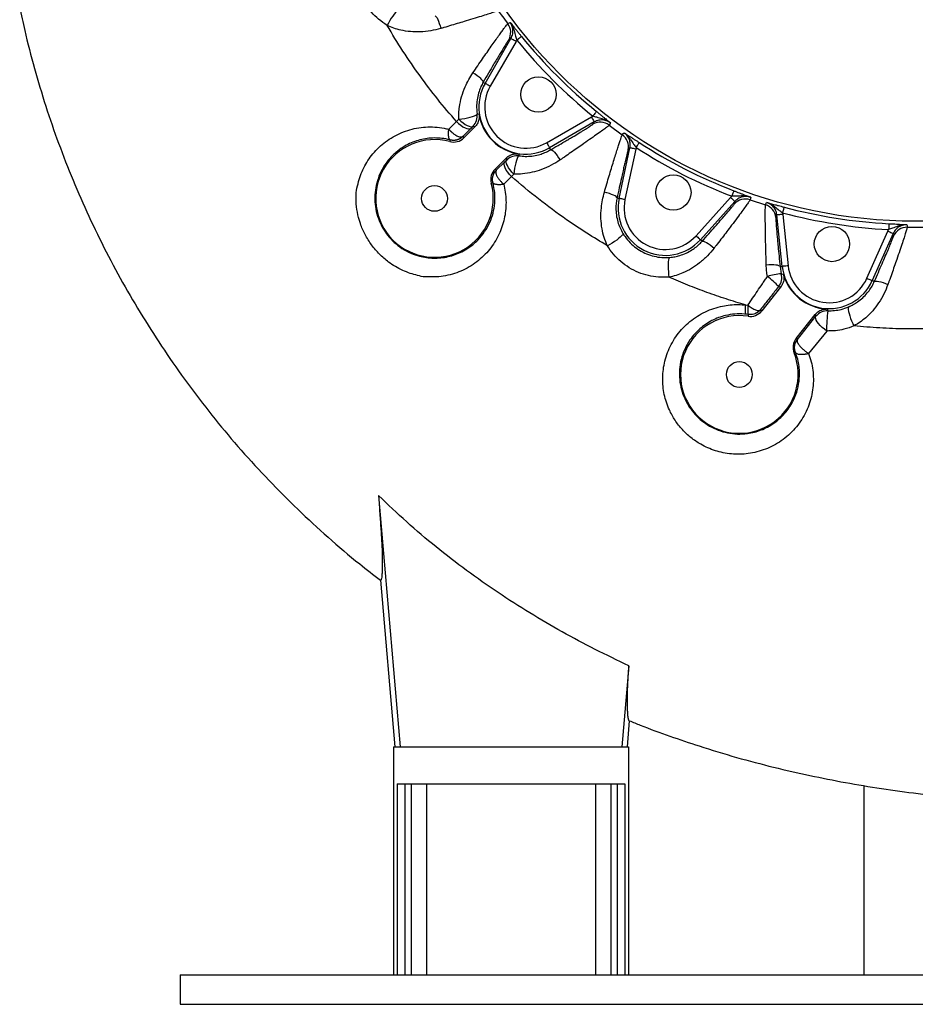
# Model space of a CAD drawing. Header units: millimetres. Extents: x 652 to 2184, y 390 to 2515.
# Tile 1 of 19: x 685 to 1294, y 390 to 1059. Entities that reach past the tile are written whole.
import ezdxf

# ---------------------------------------------------------------- set-up
doc = ezdxf.new("R2010")
doc.units = ezdxf.units.MM

msp = doc.modelspace()

# ---------------------------------------------------------------- linework, layer by layer
at = {"color": 7, "linetype": 'Continuous', "lineweight": 25}
for p, q in [((1001.87, 1015.91), (1019.44, 1046.35)), ((1019.44, 1046.35), (1017.9, 1045.45)), ((1023.42, 1045.34), (1022.9, 1044.35)), ((1022.9, 1044.35), (1005.33, 1013.91)), ((1000.53, 1016.68), (1001.87, 1015.91)), ((982.31, 989.97), (983.95, 991.6)), ((1043.67, 975.57), (1074.11, 993.14)), ((1074.11, 993.14), (1075.1, 993.66)), ((977.13, 984.72), (982.31, 989.97)), ((992.25, 985.43), (986.6, 979.7)), ((994.86, 986.31), (987.43, 978.88)), ((993.55, 986.75), (992.25, 985.43)), ((994.86, 986.31), (993.55, 986.75)), ((1076.11, 989.68), (1045.67, 972.1)), ((1075.21, 988.14), (1076.11, 989.68)), ((1086.22, 987.47), (1095.15, 980.98)), ((986.6, 979.7), (987.43, 978.88)), ((978.07, 977.42), (977.77, 976.29)), ((1046.44, 970.77), (1045.67, 972.1)), ((1093.06, 937.67), (1100.37, 972.05)), ((1104.28, 971.22), (1096.97, 936.84)), ((1100.37, 972.05), (1099.19, 970.72)), ((1104.47, 972.32), (1104.28, 971.22)), ((1008.64, 957.66), (1016.08, 965.1)), ((1016.51, 963.79), (1016.08, 965.1)), ((1009.46, 956.84), (1008.64, 957.66)), ((1009.46, 956.84), (1015.2, 962.5)), ((1015.2, 962.5), (1016.51, 963.79)), ((1019.75, 952.56), (1014.48, 947.37)), ((1021.36, 954.19), (1019.75, 952.56)), ((1007.18, 948.31), (1006.05, 948)), ((1091.56, 937.99), (1093.06, 937.67)), ((1145.29, 912.22), (1168.81, 938.34)), ((1168.81, 938.34), (1169.59, 939.14)), ((1171.78, 935.66), (1148.26, 909.55)), ((1171.4, 933.93), (1171.78, 935.66)), ((1182.07, 936.69), (1192.58, 933.28)), ((1200.3, 926.4), (1199.58, 924.77)), ((1203.97, 891.45), (1200.3, 926.4)), ((1204.11, 927.93), (1204.28, 926.82)), ((1204.28, 926.82), (1207.95, 891.86)), ((1288.93, 918.02), (1299.97, 918.02)), ((1261.51, 883.38), (1275.8, 915.49)), ((1279.46, 913.86), (1265.16, 881.75)), ((1275.8, 915.49), (1276.3, 916.49)), ((1279.63, 912.09), (1279.46, 913.86)), ((1149.41, 908.52), (1148.26, 909.55)), ((1202.44, 891.29), (1203.97, 891.45)), ((1202.44, 891.29), (1203.31, 886.4)), ((1202.85, 877.38), (1189.96, 861.17)), ((1202.85, 877.38), (1201.45, 877.67)), ((1266.57, 881.13), (1265.16, 881.75)), ((1179.01, 865.21), (1180.58, 865.09)), ((1180.84, 858.72), (1179.03, 858.95)), ((1180.84, 858.72), (1180.66, 857.51)), ((1189, 861.93), (1189.96, 861.17)), ((1213.44, 842.5), (1226.33, 858.71)), ((1214.26, 841.84), (1226.88, 857.51)), ((1226.88, 857.51), (1226.33, 858.71)), ((1234.17, 847.5), (1221.84, 832.32)), ((1214.26, 841.84), (1213.44, 842.5)), ((1212.95, 833), (1211.96, 832.61)), ((929.33, 735.59), (944.02, 564.69)), ((930.6, 678.03), (940.52, 564.69)), ((1099.63, 619.94), (1094.88, 564.69)), ((1099.93, 582.46), (1098.38, 564.69)), ((939.45, 564.69), (939.45, 409.69)), ((939.45, 564.69), (1099.45, 564.69)), ((1099.45, 564.69), (1099.45, 409.69)), ((941.95, 539.69), (941.95, 409.69)), ((941.95, 539.69), (1096.95, 539.69)), ((947.18, 539.69), (947.18, 409.69)), ((951.5, 539.69), (951.5, 409.69)), ((961.95, 539.69), (961.95, 409.69)), ((1076.95, 539.69), (1076.95, 409.69)), ((1087.4, 539.69), (1087.4, 409.69)), ((1091.72, 539.69), (1091.72, 409.69)), ((1096.95, 539.69), (1096.95, 409.69)), ((1259.45, 538.42), (1259.45, 409.69)), ((794.45, 409.69), (794.45, 389.69)), ((794.45, 409.69), (2044.45, 409.69)), ((794.45, 389.69), (2044.45, 389.69))]:
    msp.add_line(p, q, dxfattribs=at)
at = {"color": 7, "linetype": 'Continuous', "lineweight": 25, "flags": 128}
for points in [[(943.61, 1065.81), (943.18, 1065.82), (942.59, 1065.52), (941.85, 1064.92), (940.99, 1064.05), (940.04, 1062.93), (939.03, 1061.61), (938.01, 1060.13), (937, 1058.55), (936.05, 1056.92), (935.19, 1055.3)], [(967.76, 1061.79), (968.16, 1061.67), (968.62, 1061.23), (969.12, 1060.47), (969.64, 1059.42), (970.17, 1058.13), (970.69, 1056.62), (971.18, 1054.96), (971.63, 1053.2)], [(1017.24, 1056.45), (1017.84, 1056.81), (1018.77, 1057.36)], [(1022.9, 1044.35), (1022.23, 1044.73), (1021.59, 1045.1), (1021, 1045.45), (1020.47, 1045.75), (1020.04, 1046), (1019.72, 1046.18), (1019.52, 1046.3), (1019.44, 1046.35)], [(1026.53, 1047.85), (1026.45, 1047.79), (1026.26, 1047.64), (1025.97, 1047.4), (1025.58, 1047.09), (1025.12, 1046.71), (1024.59, 1046.28), (1024.02, 1045.82), (1023.42, 1045.34)], [(1000.53, 1016.68), (1000.54, 1017.1), (1000.26, 1017.68), (999.69, 1018.39), (998.86, 1019.21), (997.79, 1020.12), (996.52, 1021.08), (995.09, 1022.06), (993.55, 1023.03)], [(1005.33, 1013.91), (1004.66, 1014.3), (1004.02, 1014.67), (1003.42, 1015.01), (1002.9, 1015.31), (1002.47, 1015.56), (1002.15, 1015.75), (1001.94, 1015.87), (1001.87, 1015.91)], [(983.95, 991.6), (985.95, 991.81), (987.96, 992.11), (989.92, 992.48), (991.73, 992.9), (993.33, 993.37), (994.63, 993.85), (995.6, 994.33), (996.19, 994.79), (996.38, 995.21)], [(983.95, 991.6), (985.38, 990.25), (986.85, 989.05), (988.31, 988.03), (989.7, 987.23), (990.96, 986.69), (992.05, 986.42), (992.93, 986.44), (993.55, 986.75)], [(996.38, 995.21), (996.75, 995.12), (997.67, 994.92)], [(1074.11, 993.14), (1074.49, 992.47), (1074.87, 991.83), (1075.21, 991.23), (1075.51, 990.71), (1075.76, 990.28), (1075.95, 989.96), (1076.06, 989.75), (1076.11, 989.68)], [(1077.62, 996.77), (1077.55, 996.69), (1077.4, 996.5), (1077.16, 996.21), (1076.85, 995.82), (1076.47, 995.35), (1076.04, 994.83), (1075.58, 994.25), (1075.1, 993.66)], [(982.31, 989.97), (983.75, 988.63), (985.24, 987.44), (986.73, 986.45), (988.16, 985.69), (989.48, 985.19), (990.63, 984.98), (991.56, 985.06), (992.25, 985.43)], [(1087.12, 989.01), (1086.83, 988.52), (1086.22, 987.47)], [(1095.15, 980.98), (1095.62, 981.51), (1096.34, 982.32)], [(1043.67, 975.57), (1044.06, 974.9), (1044.43, 974.26), (1044.77, 973.66), (1045.08, 973.14), (1045.32, 972.71), (1045.51, 972.38), (1045.63, 972.18), (1045.67, 972.1)], [(1104.28, 971.22), (1103.53, 971.38), (1102.8, 971.53), (1102.13, 971.68), (1101.54, 971.8), (1101.05, 971.9), (1100.69, 971.98), (1100.46, 972.03), (1100.37, 972.05)], [(1106.65, 975.68), (1106.59, 975.59), (1106.46, 975.39), (1106.26, 975.07), (1105.98, 974.65), (1105.66, 974.15), (1105.29, 973.58), (1104.89, 972.96), (1104.47, 972.32)], [(1024.97, 966.62), (1024.55, 966.43), (1024.09, 965.84), (1023.61, 964.87), (1023.13, 963.56), (1022.66, 961.97), (1022.24, 960.16), (1021.87, 958.2), (1021.57, 956.19), (1021.36, 954.19)], [(1024.68, 967.91), (1024.76, 967.54), (1024.97, 966.62)], [(1046.44, 970.77), (1046.86, 970.78), (1047.44, 970.5), (1048.15, 969.93), (1048.97, 969.1), (1049.88, 968.03), (1050.84, 966.75), (1051.82, 965.33), (1052.79, 963.79)], [(1019.75, 952.56), (1018.4, 953.99), (1017.21, 955.49), (1016.22, 956.98), (1015.46, 958.41), (1014.96, 959.72), (1014.75, 960.87), (1014.83, 961.81), (1015.2, 962.5)], [(1021.36, 954.19), (1020.01, 955.62), (1018.81, 957.09), (1017.79, 958.55), (1016.99, 959.94), (1016.45, 961.2), (1016.18, 962.29), (1016.2, 963.16), (1016.51, 963.79)], [(1091.56, 937.99), (1091.44, 938.4), (1090.99, 938.86), (1090.23, 939.36), (1089.18, 939.88), (1087.88, 940.42), (1086.38, 940.94), (1084.71, 941.43), (1082.95, 941.87)], [(1096.97, 936.84), (1096.22, 937), (1095.49, 937.16), (1094.82, 937.3), (1094.23, 937.42), (1093.75, 937.53), (1093.38, 937.61), (1093.15, 937.65), (1093.06, 937.67)], [(1168.81, 938.34), (1169.38, 937.82), (1169.93, 937.33), (1170.44, 936.87), (1170.89, 936.46), (1171.26, 936.13), (1171.54, 935.88), (1171.71, 935.72), (1171.78, 935.66)], [(1171.02, 942.88), (1170.99, 942.78), (1170.9, 942.56), (1170.76, 942.2), (1170.58, 941.74), (1170.37, 941.18), (1170.13, 940.54), (1169.86, 939.86), (1169.59, 939.14)], [(1182.46, 938.44), (1182.33, 937.88), (1182.07, 936.69)], [(1192.58, 933.28), (1192.86, 933.92), (1193.29, 934.92)], [(1205.15, 931.79), (1205.12, 931.69), (1205.06, 931.46), (1204.96, 931.09), (1204.83, 930.61), (1204.68, 930.03), (1204.5, 929.37), (1204.31, 928.66), (1204.11, 927.93)], [(1204.28, 926.82), (1203.51, 926.74), (1202.77, 926.66), (1202.09, 926.59), (1201.49, 926.52), (1200.99, 926.47), (1200.62, 926.43), (1200.39, 926.41), (1200.3, 926.4)], [(1276.51, 920.48), (1276.5, 920.38), (1276.49, 920.14), (1276.47, 919.76), (1276.44, 919.27), (1276.41, 918.67), (1276.38, 917.99), (1276.34, 917.26), (1276.3, 916.49)], [(1288.75, 919.79), (1288.81, 919.23), (1288.93, 918.02)], [(1095.56, 913.88), (1095.56, 913.46), (1095.26, 912.86), (1094.66, 912.12), (1093.79, 911.27), (1092.67, 910.32), (1091.35, 909.32), (1089.86, 908.3), (1088.28, 907.29), (1086.65, 906.34), (1085.03, 905.48)], [(1145.29, 912.22), (1145.86, 911.71), (1146.42, 911.21), (1146.93, 910.75), (1147.37, 910.35), (1147.74, 910.01), (1148.02, 909.76), (1148.2, 909.61), (1148.26, 909.55)], [(1275.8, 915.49), (1276.51, 915.17), (1277.19, 914.87), (1277.81, 914.59), (1278.36, 914.35), (1278.82, 914.14), (1279.16, 913.99), (1279.37, 913.9), (1279.46, 913.86)], [(1149.41, 908.52), (1149.8, 908.66), (1150.44, 908.57), (1151.29, 908.24), (1152.33, 907.71), (1153.53, 906.97), (1154.83, 906.06), (1156.2, 905), (1157.6, 903.84)], [(1127.53, 897.58), (1127.18, 897.33), (1126.88, 896.74), (1126.63, 895.82), (1126.45, 894.61), (1126.34, 893.15), (1126.31, 891.49), (1126.35, 889.69), (1126.47, 887.82), (1126.66, 885.94), (1126.91, 884.12)], [(1202.44, 891.29), (1202.2, 891.63), (1201.63, 891.93), (1200.76, 892.17), (1199.6, 892.35), (1198.2, 892.45), (1196.61, 892.48), (1194.88, 892.44), (1193.06, 892.31)], [(1207.95, 891.86), (1207.18, 891.78), (1206.44, 891.71), (1205.76, 891.63), (1205.16, 891.57), (1204.67, 891.52), (1204.29, 891.48), (1204.06, 891.46), (1203.97, 891.45)], [(1203.31, 886.4), (1203.68, 886.35), (1204.67, 886.25)], [(1261.51, 883.38), (1262.21, 883.07), (1262.89, 882.77), (1263.52, 882.49), (1264.07, 882.24), (1264.52, 882.04), (1264.87, 881.89), (1265.08, 881.79), (1265.16, 881.75)], [(1266.57, 881.13), (1266.9, 881.38), (1267.54, 881.49), (1268.45, 881.45), (1269.6, 881.26), (1270.97, 880.93), (1272.49, 880.47), (1274.12, 879.89), (1275.81, 879.21)], [(1249.14, 863.96), (1248.88, 863.62), (1248.78, 862.97), (1248.83, 862.02), (1249.03, 860.81), (1249.38, 859.38), (1249.86, 857.79), (1250.46, 856.1), (1251.15, 854.35), (1251.91, 852.62), (1252.71, 850.97)], [(1234.17, 847.5), (1232.62, 848.66), (1231.16, 849.92), (1229.82, 851.23), (1228.68, 852.54), (1227.76, 853.81), (1227.1, 854.98), (1226.72, 856.01), (1226.65, 856.86), (1226.88, 857.51)], [(1234.56, 862.48), (1234.68, 862.12), (1234.97, 861.28)]]:
    msp.add_lwpolyline(points, dxfattribs=at)
at = {"color": 7, "linetype": 'Continuous', "lineweight": 25}
for centre, radius in [((1294.45, 1264.69), 342.5), ((1038.12, 1008.36), 12), ((1129.88, 941.7), 12), ((967.41, 937.65), 8.75), ((1237.74, 906.65), 12), ((1174.75, 817.95), 8.75)]:
    msp.add_circle(centre, radius, dxfattribs=at)
for centre, radius, start, end in [((1009.24, 1050.45), 10, 330.04143, 36.91084), ((1294.45, 1264.69), 348.67, 218.98406, 231.01594), ((1294.45, 1264.69), 344.67, 218.98406, 231.01594), ((1029.64, 999.88), 32.07, 150, 300), ((1029.64, 999.88), 28.07, 150, 300), ((986.48, 993.82), 10, 315.00816, 7.98358), ((1029.64, 999.88), 32.35, 188.82052, 261.17948), ((1080.21, 979.48), 10, 53.08787, 119.95982), ((967.41, 937.65), 40, 75, 15), ((980.35, 985.95), 10, 255, 315), ((1089.4, 972.8), 10, 348.04052, 54.91189), ((1294.45, 1264.69), 348.67, 236.98406, 249.01594), ((1294.45, 1264.69), 344.67, 236.98406, 249.01594), ((1023.58, 956.71), 10, 82.01838, 134.9906), ((1015.71, 950.59), 10, 135, 195), ((1124.43, 931.01), 32.07, 168, 318), ((1124.43, 931.01), 28.07, 168, 318), ((1178.83, 927.23), 10, 71.08829, 137.95961), ((1189.64, 923.72), 10, 6.04041, 72.91197), ((1294.45, 1264.69), 344.67, 254.98406, 267.01594), ((1294.45, 1264.69), 348.67, 254.98406, 267.01594), ((1288.77, 908.02), 10, 89.08951, 155.95822), ((1235.87, 894.8), 32.07, 186, 336), ((1235.87, 894.8), 28.07, 186, 336), ((1206.39, 844.82), 41.69, 94.233, 107.5613), ((1169.06, 849.42), 42.98, 41.08822, 54.84293), ((1193.62, 883.9), 10, 321.5141, 14.46236), ((1235.87, 894.8), 32.35, 195.32567, 267.68462), ((1198.08, 862.15), 19.32, 170.86759, 189.53784), ((1174.75, 817.95), 40, 81.50515, 21.50515), ((1182.13, 867.4), 10, 261.50515, 321.50515), ((1234.71, 851.28), 10, 88.48603, 141.49663), ((1315.1, 849.66), 80.96, 171.74908, 181.53215), ((1221.27, 836.28), 10, 141.50515, 201.50515)]:
    msp.add_arc(centre, radius, start, end, dxfattribs=at)
for points, knots in [([(935.19, 1055.3), (933.22, 1056.62), (929.33, 1059.21), (924.36, 1064.25), (920.18, 1069.92), (916.94, 1076.27), (914.74, 1083.07), (913.61, 1090.1), (913.79, 1094.78), (913.88, 1097.11)], [0, 0, 0, 0, 0.145194, 0.285929, 0.426645, 0.57015, 0.713661, 0.856818, 1, 1, 1, 1]), ([(685.26, 1067.79), (686.36, 1062.5), (689.27, 1048.49), (695.17, 1026.02), (702.84, 1000.4), (711.59, 975.07), (721.36, 950.07), (732.17, 925.46), (743.98, 901.25), (756.8, 877.5), (770.61, 854.21), (785.43, 831.42), (801.25, 809.14), (818.07, 787.42), (835.87, 766.3), (854.63, 745.85), (874.32, 726.1), (894.95, 707.14), (913.73, 691.09), (925.94, 681.77), (930.69, 678.14)], [0, 0, 0, 0, 0.034507, 0.09123, 0.148091, 0.205051, 0.262085, 0.319212, 0.376451, 0.433817, 0.491327, 0.549069, 0.607143, 0.665536, 0.724238, 0.783237, 0.842516, 0.902061, 0.96186, 1, 1, 1, 1]), ([(1010.74, 1065.39), (1010.55, 1065.29), (1010.16, 1065.1), (1008.01, 1064.34), (1004.77, 1063.27), (1000.44, 1061.88), (995.12, 1060.22), (989.54, 1058.52), (984.1, 1056.88), (979.03, 1055.37), (974.83, 1054.13), (972.33, 1053.41), (971.63, 1053.2)], [0, 0, 0, 0, 0.11788, 0.235769, 0.352779, 0.469808, 0.589868, 0.70995, 0.795398, 0.881101, 0.966561, 1, 1, 1, 1]), ([(1010.74, 1065.39), (1011.68, 1064.06), (1013.81, 1061.06), (1016.01, 1058.1), (1017.24, 1056.45)], [0, 0, 0, 0, 0.441006, 1, 1, 1, 1]), ([(982.31, 989.97), (978.01, 994.99), (969.41, 1005.03), (957.33, 1021.03), (945.77, 1037.72), (938.72, 1049.43), (935.19, 1055.3)], [0, 0, 0, 0, 0.245465, 0.49149, 0.745435, 1, 1, 1, 1]), ([(971.63, 1053.2), (969.4, 1052.63), (964.87, 1051.47), (957.91, 1050.77), (951.03, 1050.91), (945.01, 1051.86), (939.69, 1053.33), (936.69, 1054.64), (935.19, 1055.3)], [0, 0, 0, 0, 0.1853, 0.376293, 0.55264, 0.733135, 0.865768, 1, 1, 1, 1]), ([(993.55, 1023.03), (994.66, 1024.66), (996.88, 1027.92), (1000.09, 1032.58), (1003.16, 1037.02), (1006.05, 1041.15), (1008.7, 1044.91), (1011.04, 1048.2), (1013.03, 1050.96), (1014.65, 1053.18), (1015.96, 1054.92), (1016.89, 1056.12), (1017.12, 1056.34), (1017.24, 1056.45)], [0, 0, 0, 0, 0.090377, 0.18104, 0.271405, 0.362599, 0.45411, 0.54528, 0.632582, 0.720191, 0.807471, 0.903737, 1, 1, 1, 1]), ([(1018.77, 1057.36), (1018.78, 1057.35), (1019, 1057.08), (1019.84, 1056.05), (1021.09, 1054.54), (1022.67, 1052.61), (1023.95, 1051.04), (1025.25, 1049.43), (1026.11, 1048.38), (1026.53, 1047.85)], [0, 0, 0, 0, 0.001193, 0.109588, 0.408631, 0.569266, 0.729574, 0.864883, 1, 1, 1, 1]), ([(1018.77, 1057.36), (1018.78, 1057.35), (1019.14, 1056.88), (1019.89, 1055.77), (1020.81, 1053.9), (1021.75, 1051.26), (1022.38, 1048.4), (1023.12, 1046.22), (1023.42, 1045.34)], [0, 0, 0, 0, 0.001505, 0.138811, 0.313969, 0.489353, 0.794231, 1, 1, 1, 1]), ([(1019.44, 1046.35), (1019.91, 1047.38), (1020.84, 1049.44), (1020.84, 1052.88), (1019.99, 1055.57), (1019.07, 1056.93), (1018.77, 1057.36)], [0, 0, 0, 0, 0.288774, 0.57751, 0.866068, 1, 1, 1, 1]), ([(1016.33, 1043.17), (1016.03, 1042.7), (1015.27, 1041.5), (1013.6, 1038.76), (1011.62, 1035.49), (1009.68, 1032.24), (1007.22, 1028.09), (1004.18, 1022.93), (1001.75, 1018.76), (1000.53, 1016.68)], [0, 0, 0, 0, 0.1094912, 0.2803524, 0.4003059, 0.5207136, 0.6407201, 0.8203412, 1, 1, 1, 1]), ([(983.95, 991.6), (983.93, 992.97), (983.89, 995.74), (984.41, 1000.83), (985.69, 1006.87), (987.96, 1013.07), (990.64, 1018.51), (992.57, 1021.52), (993.55, 1023.03)], [0, 0, 0, 0, 0.125486, 0.252044, 0.462114, 0.677859, 0.837506, 1, 1, 1, 1]), ([(1000.53, 1016.68), (1000, 1015.69), (998.91, 1013.69), (997.5, 1010.03), (996.43, 1005.77), (995.86, 1000.64), (996.2, 997.13), (996.38, 995.21)], [0, 0, 0, 0, 0.152833, 0.309743, 0.519175, 0.73576, 1, 1, 1, 1]), ([(997.67, 994.92), (997.73, 993.79), (997.85, 991.54), (996.73, 988.51), (995.43, 986.98), (994.86, 986.31)], [0, 0, 0, 0, 0.358967, 0.717932, 1, 1, 1, 1]), ([(1087.12, 989.01), (1087.11, 989.02), (1086.64, 989.38), (1085.53, 990.13), (1083.66, 991.05), (1081.02, 991.99), (1078.16, 992.62), (1075.98, 993.36), (1075.1, 993.66)], [0, 0, 0, 0, 0.0015075, 0.1388104, 0.313969, 0.4893554, 0.7942359, 1, 1, 1, 1]), ([(1087.12, 989.01), (1086.69, 989.3), (1085.33, 990.23), (1082.65, 991.08), (1079.2, 991.08), (1077.14, 990.14), (1076.11, 989.68)], [0, 0, 0, 0, 0.13393, 0.422495, 0.711224, 1, 1, 1, 1]), ([(1077.62, 996.77), (1078.14, 996.34), (1079.19, 995.49), (1080.8, 994.19), (1082.37, 992.9), (1084.3, 991.33), (1085.82, 990.08), (1086.84, 989.24), (1087.12, 989.01), (1087.12, 989.01)], [0, 0, 0, 0, 0.135119, 0.2704263, 0.4307322, 0.5913692, 0.8904101, 0.9988047, 1, 1, 1, 1]), ([(914.13, 940.08), (914.13, 940.08), (914.13, 942.2), (914.99, 946.12), (916.46, 951.9), (918.66, 957.26), (921.33, 962.22), (924.6, 966.96), (928.47, 971.36), (932.93, 975.37), (937.88, 978.87), (943.3, 981.77), (949.11, 984.02), (955.16, 985.55), (961.38, 986.32), (967.67, 986.31), (972.96, 985.69), (976.08, 984.96), (977.13, 984.72)], [0, 0, 0, 0, 0.000001, 0.068375, 0.136756, 0.201213, 0.265855, 0.330324, 0.399535, 0.468957, 0.538168, 0.609681, 0.681425, 0.75292, 0.82334, 0.894007, 0.964391, 1, 1, 1, 1]), ([(978.07, 977.42), (978.01, 977.44), (977.95, 977.47), (977.84, 977.55), (977.78, 977.6), (977.68, 977.72), (977.63, 977.79), (977.53, 977.95), (977.49, 978.03), (977.4, 978.23), (977.36, 978.33), (977.31, 978.5), (977.29, 978.56), (977.25, 978.68), (977.24, 978.74), (977.19, 978.94), (977.16, 979.08), (977.11, 979.37), (977.08, 979.53), (977.04, 979.85), (977.02, 980.02), (976.99, 980.37), (976.98, 980.56), (976.96, 980.93), (976.96, 981.13), (976.95, 981.53), (976.95, 981.74), (976.96, 982.17), (976.96, 982.39), (976.98, 982.83), (976.99, 983.06), (977.02, 983.52), (977.04, 983.75), (977.08, 984.23), (977.1, 984.47), (977.13, 984.72)], [0, 0, 0, 0, 0.0625, 0.0625, 0.125, 0.125, 0.1875, 0.1875, 0.25, 0.25, 0.3125, 0.3125, 0.34375, 0.34375, 0.375, 0.375, 0.4375, 0.4375, 0.5, 0.5, 0.5625, 0.5625, 0.625, 0.625, 0.6875, 0.6875, 0.75, 0.75, 0.8125, 0.8125, 0.875, 0.875, 0.9375, 0.9375, 1, 1, 1, 1]), ([(986.6, 979.7), (986.57, 979.67), (986.51, 979.62), (986.4, 979.55), (986.3, 979.48), (986.18, 979.42), (986.06, 979.38), (985.92, 979.34), (985.79, 979.31), (985.64, 979.28), (985.49, 979.27), (985.34, 979.27), (985.17, 979.27), (984.74, 979.3), (983.93, 979.49), (982.69, 980.03), (981.32, 980.87), (980.29, 981.65), (979.62, 982.23), (979.34, 982.47), (979.03, 982.75), (978.69, 983.07), (978.33, 983.42), (977.95, 983.82), (977.54, 984.25), (977.27, 984.56), (977.13, 984.72)], [0, 0, 0, 0, 0.020652, 0.041348, 0.062088, 0.082873, 0.103703, 0.124577, 0.145496, 0.166461, 0.18747, 0.208525, 0.229625, 0.250771, 0.372761, 0.500236, 0.618898, 0.749814, 0.772061, 0.796886, 0.824291, 0.854275, 0.886838, 0.92198, 0.959701, 1, 1, 1, 1]), ([(1046.44, 970.77), (1047.41, 971.33), (1048.37, 971.89), (1050.26, 973), (1051.19, 973.54), (1053.93, 975.15), (1055.7, 976.19), (1057.84, 977.45), (1058.27, 977.7), (1059.11, 978.2), (1059.52, 978.45), (1060.75, 979.17), (1061.54, 979.64), (1063.83, 981.01), (1065.26, 981.86), (1067.24, 983.06), (1067.87, 983.44), (1069.06, 984.16), (1069.62, 984.51), (1071.19, 985.47), (1072.09, 986.03), (1073.02, 986.62), (1073.2, 986.73), (1073.53, 986.94), (1073.68, 987.04), (1074.11, 987.32), (1074.35, 987.49), (1074.95, 987.9), (1075.17, 988.07), (1075.21, 988.14)], [0, 0, 0, 0, 0.0625, 0.0625, 0.125, 0.125, 0.25, 0.25, 0.28125, 0.28125, 0.3125, 0.3125, 0.375, 0.375, 0.5, 0.5, 0.5625, 0.5625, 0.625, 0.625, 0.75, 0.75, 0.78125, 0.78125, 0.8125, 0.8125, 0.875, 0.875, 1, 1, 1, 1]), ([(1086.22, 987.47), (1086.06, 987.32), (1085.75, 987.01), (1083.94, 985.63), (1081.19, 983.61), (1077.5, 980.95), (1072.96, 977.73), (1068.18, 974.38), (1063.5, 971.13), (1059.15, 968.13), (1055.53, 965.66), (1053.39, 964.2), (1052.79, 963.79)], [0, 0, 0, 0, 0.117897, 0.235802, 0.352824, 0.469867, 0.589958, 0.710072, 0.795551, 0.881285, 0.966777, 1, 1, 1, 1]), ([(978.07, 977.42), (977.05, 977.66), (974.36, 978.3), (969.93, 978.79), (964.89, 978.76), (959.92, 978.12), (955.07, 976.86), (950.41, 975.03), (945.37, 972.31), (940.2, 968.41), (935.38, 963.24), (931.59, 957.43), (928.91, 951.34), (927.28, 945.01), (926.65, 938.61), (927.07, 932.05), (928.51, 925.63), (930.98, 919.53), (933.27, 915.72), (935.86, 912.14), (938.77, 908.77), (943.85, 904.47), (949.63, 901.04), (955.39, 898.79), (960.78, 897.55), (965.64, 897.02), (970.57, 897.06), (975.51, 897.72), (980.37, 898.99), (985.03, 900.83), (989.41, 903.22), (993.46, 906.12), (997.66, 909.97), (1001.7, 914.96), (1005.11, 921.1), (1007.4, 927.64), (1008.55, 934.38), (1008.63, 941.35), (1007.66, 945.99), (1007.18, 948.31)], [0, 0, 0, 0, 0.0142997, 0.0379169, 0.0616312, 0.0852673, 0.1095791, 0.1339711, 0.1582912, 0.1937189, 0.2291448, 0.2619464, 0.2947395, 0.324762, 0.3547631, 0.3842757, 0.4137862, 0.4424805, 0.4711739, 0.4719477, 0.5005956, 0.5292418, 0.5589149, 0.5885849, 0.6107474, 0.6330153, 0.655206, 0.6789653, 0.7028134, 0.7265858, 0.7508561, 0.7752036, 0.7994802, 0.8345366, 0.8695901, 0.9023332, 0.9350642, 0.9675435, 1, 1, 1, 1]), ([(986.6, 979.7), (986.53, 979.63), (986.38, 979.48), (986.15, 979.28), (985.92, 979.09), (985.69, 978.9), (985.45, 978.73), (985.22, 978.57), (984.98, 978.42), (984.74, 978.28), (984.5, 978.15), (984.26, 978.03), (984.03, 977.91), (983.79, 977.81), (983.56, 977.72), (983.33, 977.63), (983.1, 977.55), (982.87, 977.48), (982.52, 977.38), (982.06, 977.28), (981.47, 977.18), (980.88, 977.13), (980.3, 977.11), (979.72, 977.13), (979.16, 977.19), (978.61, 977.29), (978.25, 977.38), (978.07, 977.42)], [0, 0, 0, 0, 0.033671, 0.06681, 0.099416, 0.131489, 0.16303, 0.194039, 0.224516, 0.254461, 0.283873, 0.312754, 0.341103, 0.36892, 0.396206, 0.42296, 0.449183, 0.474875, 0.500035, 0.565363, 0.629879, 0.693585, 0.756482, 0.81857, 0.879852, 0.940328, 1, 1, 1, 1]), ([(1082.95, 941.87), (1083.51, 943.76), (1084.61, 947.55), (1086.22, 952.98), (1087.77, 958.15), (1089.24, 962.97), (1090.6, 967.37), (1091.81, 971.22), (1092.85, 974.45), (1093.71, 977.07), (1094.41, 979.13), (1094.93, 980.56), (1095.08, 980.84), (1095.15, 980.98)], [0, 0, 0, 0, 0.09038, 0.181046, 0.271412, 0.362613, 0.454129, 0.545304, 0.6326, 0.720205, 0.807481, 0.903742, 1, 1, 1, 1]), ([(1096.34, 982.32), (1096.34, 982.31), (1096.64, 982.12), (1097.75, 981.41), (1099.41, 980.35), (1101.5, 979), (1103.21, 977.9), (1104.95, 976.78), (1106.08, 976.04), (1106.65, 975.68)], [0, 0, 0, 0, 0.001196, 0.1095891, 0.4086306, 0.5692662, 0.7295746, 0.8648802, 1, 1, 1, 1]), ([(1096.34, 982.32), (1096.34, 982.31), (1096.83, 981.98), (1097.89, 981.15), (1099.34, 979.66), (1101.05, 977.43), (1102.53, 974.91), (1103.91, 973.07), (1104.47, 972.32)], [0, 0, 0, 0, 0.001509, 0.13881, 0.313967, 0.489352, 0.794233, 1, 1, 1, 1]), ([(1100.37, 972.05), (1100.5, 973.17), (1100.75, 975.42), (1099.68, 978.7), (1098.05, 980.99), (1096.75, 982), (1096.34, 982.32)], [0, 0, 0, 0, 0.288786, 0.577512, 0.866071, 1, 1, 1, 1]), ([(1016.08, 965.1), (1016.95, 965.81), (1018.69, 967.24), (1021.8, 968.12), (1023.8, 967.97), (1024.68, 967.91)], [0, 0, 0, 0, 0.358969, 0.717938, 1, 1, 1, 1]), ([(1024.97, 966.62), (1026.35, 966.47), (1029.19, 966.16), (1033.59, 966.4), (1037.81, 967.17), (1041.66, 968.41), (1044.45, 969.65), (1045.98, 970.51), (1046.44, 970.77)], [0, 0, 0, 0, 0.1895463, 0.3916586, 0.5935337, 0.7603679, 0.9270741, 1, 1, 1, 1]), ([(1098.4, 968.07), (1098.26, 967.53), (1097.9, 966.15), (1097.16, 963.03), (1096.29, 959.31), (1095.45, 955.61), (1094.39, 950.91), (1093.09, 945.06), (1092.07, 940.35), (1091.56, 937.99)], [0, 0, 0, 0, 0.109462, 0.28031, 0.400271, 0.520687, 0.640698, 0.820332, 1, 1, 1, 1]), ([(1052.79, 963.79), (1050.84, 962.56), (1046.9, 960.05), (1040.49, 957.23), (1033.9, 955.26), (1027.53, 954.18), (1023.33, 954.19), (1021.36, 954.19)], [0, 0, 0, 0, 0.207306, 0.420977, 0.618269, 0.820202, 1, 1, 1, 1]), ([(1007.18, 948.31), (1007.16, 948.4), (1007.11, 948.59), (1007.05, 948.88), (1006.99, 949.17), (1006.95, 949.47), (1006.92, 949.77), (1006.89, 950.07), (1006.88, 950.38), (1006.88, 950.69), (1006.89, 951), (1006.91, 951.31), (1006.94, 951.63), (1006.98, 951.94), (1007.04, 952.25), (1007.1, 952.57), (1007.19, 952.92), (1007.3, 953.31), (1007.46, 953.75), (1007.64, 954.19), (1007.85, 954.64), (1008.1, 955.09), (1008.38, 955.54), (1008.7, 955.98), (1009.06, 956.42), (1009.33, 956.7), (1009.46, 956.84)], [0, 0, 0, 0, 0.031729, 0.063686, 0.095872, 0.128287, 0.160931, 0.193805, 0.226908, 0.260241, 0.293804, 0.327597, 0.361621, 0.395875, 0.43036, 0.465076, 0.500023, 0.547992, 0.597856, 0.649615, 0.70327, 0.758821, 0.816269, 0.875614, 0.936858, 1, 1, 1, 1]), ([(1009.46, 956.84), (1009.38, 956.75), (1009.3, 956.64), (1009.18, 956.41), (1009.13, 956.29), (1009.07, 956.02), (1009.04, 955.88), (1009.03, 955.57), (1009.03, 955.41), (1009.06, 955.07), (1009.09, 954.9), (1009.16, 954.62), (1009.18, 954.53), (1009.24, 954.33), (1009.27, 954.24), (1009.37, 953.94), (1009.45, 953.73), (1009.64, 953.31), (1009.74, 953.1), (1009.98, 952.66), (1010.1, 952.44), (1010.38, 951.98), (1010.53, 951.75), (1010.85, 951.29), (1011.02, 951.06), (1011.38, 950.59), (1011.57, 950.35), (1011.96, 949.88), (1012.17, 949.64), (1012.6, 949.18), (1012.82, 948.94), (1013.27, 948.49), (1013.51, 948.26), (1013.98, 947.81), (1014.23, 947.59), (1014.48, 947.37)], [0, 0, 0, 0, 0.0625, 0.0625, 0.125, 0.125, 0.1875, 0.1875, 0.25, 0.25, 0.3125, 0.3125, 0.34375, 0.34375, 0.375, 0.375, 0.4375, 0.4375, 0.5, 0.5, 0.5625, 0.5625, 0.625, 0.625, 0.6875, 0.6875, 0.75, 0.75, 0.8125, 0.8125, 0.875, 0.875, 0.9375, 0.9375, 1, 1, 1, 1]), ([(1085.03, 905.48), (1080.33, 908.29), (1070.91, 913.93), (1055.2, 924.45), (1037.92, 937.08), (1025.81, 947.39), (1019.75, 952.56)], [0, 0, 0, 0, 0.203921, 0.40816, 0.703595, 1, 1, 1, 1]), ([(1014.48, 947.37), (1014.88, 945.53), (1015.69, 941.84), (1016.12, 936.25), (1015.99, 930.64), (1015.22, 925.07), (1013.83, 919.59), (1011.82, 914.22), (1009.16, 909.03), (1005.85, 904.11), (1001.94, 899.53), (997.44, 895.41), (992.38, 891.79), (986.91, 888.82), (981.09, 886.53), (975, 884.99), (968.26, 884.01), (963.52, 884.36), (960.91, 884.36), (960.91, 884.36)], [0, 0, 0, 0, 0.056652, 0.113489, 0.170163, 0.228735, 0.28748, 0.346065, 0.40839, 0.470903, 0.533232, 0.598188, 0.663355, 0.7283, 0.792633, 0.857186, 0.921496, 0.999999, 1, 1, 1, 1]), ([(1007.18, 948.31), (1007.19, 948.28), (1007.21, 948.23), (1007.25, 948.16), (1007.31, 948.08), (1007.37, 948.01), (1007.45, 947.94), (1007.54, 947.87), (1007.64, 947.81), (1007.76, 947.74), (1008.02, 947.62), (1008.52, 947.45), (1009.31, 947.31), (1010.37, 947.21), (1011.35, 947.18), (1012.31, 947.21), (1012.89, 947.24), (1013.45, 947.28), (1013.97, 947.32), (1014.32, 947.36), (1014.48, 947.37)], [0, 0, 0, 0, 0.02615, 0.052737, 0.079761, 0.107224, 0.135124, 0.163464, 0.192244, 0.221463, 0.251124, 0.366943, 0.500791, 0.587094, 0.750312, 0.808169, 0.862071, 0.912013, 0.957991, 1, 1, 1, 1]), ([(960.91, 884.36), (960.91, 884.36), (959.23, 884.36), (955.87, 885.28), (950.78, 886.6), (945.72, 888.66), (940.78, 891.25), (935.39, 894.83), (929.83, 899.66), (924.45, 905.91), (920.08, 912.97), (916.79, 920.37), (914.75, 928.82), (913.97, 933.72), (914.13, 940.08), (914.13, 940.08), (914.13, 940.08)], [0, 0, 0, 0, 0.000001, 0.06495, 0.129904, 0.199381, 0.269077, 0.338573, 0.440564, 0.542563, 0.645518, 0.748464, 0.850407, 0.952326, 1, 1, 1, 1, 1]), ([(1085.03, 905.48), (1084.24, 907.32), (1082.66, 911.04), (1081.19, 917.28), (1080.47, 924.08), (1080.72, 930.68), (1081.58, 936.68), (1082.49, 940.13), (1082.95, 941.87)], [0, 0, 0, 0, 0.163511, 0.330055, 0.518217, 0.711459, 0.854456, 1, 1, 1, 1]), ([(1091.56, 937.99), (1091.35, 936.89), (1090.93, 934.65), (1090.72, 930.73), (1091.01, 926.34), (1092, 921.83), (1093.49, 917.62), (1094.86, 915.14), (1095.56, 913.88)], [0, 0, 0, 0, 0.135789, 0.275205, 0.461297, 0.653744, 0.825417, 1, 1, 1, 1]), ([(1182.46, 938.44), (1182.45, 938.44), (1181.89, 938.64), (1180.6, 939.01), (1178.53, 939.31), (1175.73, 939.38), (1172.82, 939.1), (1170.52, 939.13), (1169.59, 939.14)], [0, 0, 0, 0, 0.0015084, 0.1388091, 0.3139684, 0.4893559, 0.7942351, 1, 1, 1, 1]), ([(1171.02, 942.88), (1171.65, 942.63), (1172.91, 942.15), (1174.84, 941.4), (1176.74, 940.67), (1179.06, 939.77), (1180.89, 939.05), (1182.12, 938.57), (1182.45, 938.44), (1182.46, 938.44)], [0, 0, 0, 0, 0.13512, 0.270424, 0.430732, 0.59137, 0.890412, 0.998804, 1, 1, 1, 1]), ([(1182.46, 938.44), (1181.96, 938.58), (1180.38, 939.04), (1177.56, 939.02), (1174.28, 937.95), (1172.61, 936.43), (1171.78, 935.66)], [0, 0, 0, 0, 0.1339306, 0.4224939, 0.7112192, 1, 1, 1, 1]), ([(1149.41, 908.52), (1149.8, 908.96), (1151.73, 911.11), (1155.09, 914.89), (1159.15, 919.49), (1162.73, 923.57), (1165.74, 927.02), (1168.17, 929.86), (1169.97, 932.01), (1171.14, 933.47), (1171.31, 933.77), (1171.4, 933.93)], [0, 0, 0, 0, 0.033532, 0.163084, 0.292611, 0.41315, 0.533655, 0.650164, 0.766638, 0.883327, 1, 1, 1, 1]), ([(1182.07, 936.69), (1181.97, 936.5), (1181.77, 936.11), (1180.47, 934.23), (1178.49, 931.46), (1175.8, 927.8), (1172.47, 923.32), (1168.96, 918.66), (1165.52, 914.13), (1162.3, 909.93), (1159.63, 906.46), (1158.04, 904.41), (1157.6, 903.84)], [0, 0, 0, 0, 0.117904, 0.235817, 0.352845, 0.469893, 0.589998, 0.710126, 0.795613, 0.881356, 0.966856, 1, 1, 1, 1]), ([(1193.06, 892.31), (1193.01, 894.28), (1192.89, 898.23), (1192.74, 903.88), (1192.62, 909.28), (1192.53, 914.32), (1192.46, 918.92), (1192.42, 922.96), (1192.4, 926.35), (1192.41, 929.11), (1192.44, 931.29), (1192.49, 932.81), (1192.55, 933.12), (1192.58, 933.28)], [0, 0, 0, 0, 0.090368, 0.181023, 0.271377, 0.362567, 0.454072, 0.545236, 0.632517, 0.720106, 0.807366, 0.903685, 1, 1, 1, 1]), ([(1193.29, 934.92), (1193.29, 934.91), (1193.64, 934.83), (1194.92, 934.49), (1196.82, 934), (1199.23, 933.36), (1201.19, 932.84), (1203.19, 932.31), (1204.5, 931.96), (1205.15, 931.79)], [0, 0, 0, 0, 0.001193, 0.109587, 0.40863, 0.569268, 0.729576, 0.864883, 1, 1, 1, 1]), ([(1193.29, 934.92), (1193.3, 934.91), (1193.86, 934.75), (1195.13, 934.29), (1196.97, 933.32), (1199.28, 931.73), (1201.47, 929.79), (1203.36, 928.46), (1204.11, 927.93)], [0, 0, 0, 0, 0.001504, 0.138807, 0.313968, 0.489356, 0.794238, 1, 1, 1, 1]), ([(1200.3, 926.4), (1200.07, 927.51), (1199.62, 929.72), (1197.59, 932.51), (1195.33, 934.18), (1193.78, 934.74), (1193.29, 934.92)], [0, 0, 0, 0, 0.2887784, 0.5775038, 0.8660697, 1, 1, 1, 1]), ([(1199.65, 922), (1199.69, 921.44), (1199.77, 920.02), (1200.03, 916.83), (1200.36, 913.02), (1200.69, 909.24), (1201.14, 904.44), (1201.72, 898.48), (1202.2, 893.68), (1202.44, 891.29)], [0, 0, 0, 0, 0.1094743, 0.2803146, 0.4002751, 0.5206904, 0.640703, 0.8203318, 1, 1, 1, 1]), ([(1288.93, 918.02), (1288.89, 917.8), (1288.82, 917.37), (1288.17, 915.19), (1287.14, 911.93), (1285.72, 907.62), (1283.93, 902.33), (1282.03, 896.81), (1280.16, 891.44), (1278.4, 886.45), (1276.93, 882.33), (1276.06, 879.89), (1275.81, 879.21)], [0, 0, 0, 0, 0.117915, 0.235839, 0.352874, 0.469929, 0.590058, 0.710211, 0.795718, 0.881481, 0.967001, 1, 1, 1, 1]), ([(1288.75, 919.79), (1288.75, 919.8), (1288.16, 919.81), (1286.81, 919.77), (1284.76, 919.41), (1282.07, 918.62), (1279.39, 917.45), (1277.19, 916.77), (1276.3, 916.49)], [0, 0, 0, 0, 0.001506, 0.138807, 0.313968, 0.489354, 0.794235, 1, 1, 1, 1]), ([(1276.51, 920.48), (1277.18, 920.45), (1278.53, 920.38), (1280.6, 920.27), (1282.63, 920.15), (1285.12, 920.01), (1287.07, 919.9), (1288.4, 919.81), (1288.75, 919.8), (1288.75, 919.79)], [0, 0, 0, 0, 0.135118, 0.270424, 0.430732, 0.591369, 0.890412, 0.998806, 1, 1, 1, 1]), ([(1288.75, 919.79), (1288.23, 919.78), (1286.59, 919.73), (1283.92, 918.84), (1281.13, 916.81), (1280.01, 914.84), (1279.46, 913.86)], [0, 0, 0, 0, 0.13393, 0.422496, 0.711226, 1, 1, 1, 1]), ([(1095.56, 913.88), (1096.54, 912.4), (1098.51, 909.43), (1102.36, 905.56), (1106.78, 902.33), (1111.64, 899.85), (1116.78, 898.22), (1122.14, 897.35), (1125.71, 897.5), (1127.53, 897.58)], [0, 0, 0, 0, 0.143531, 0.287012, 0.429719, 0.572411, 0.712698, 0.853018, 1, 1, 1, 1]), ([(1266.57, 881.13), (1266.81, 881.67), (1267.97, 884.31), (1270, 888.94), (1272.45, 894.57), (1274.59, 899.56), (1276.38, 903.78), (1277.81, 907.22), (1278.86, 909.82), (1279.52, 911.57), (1279.6, 911.92), (1279.63, 912.09)], [0, 0, 0, 0, 0.033384, 0.162967, 0.292523, 0.413088, 0.533618, 0.650136, 0.766618, 0.883317, 1, 1, 1, 1]), ([(1126.91, 884.12), (1124.52, 884.03), (1119.83, 883.84), (1112.83, 885), (1106.11, 887.14), (1099.75, 890.39), (1093.98, 894.6), (1088.93, 899.64), (1086.33, 903.53), (1085.03, 905.48)], [0, 0, 0, 0, 0.146036, 0.286604, 0.427158, 0.570535, 0.713919, 0.856947, 1, 1, 1, 1]), ([(1157.6, 903.84), (1156.13, 902.06), (1153.15, 898.46), (1147.92, 893.8), (1142.28, 889.87), (1136.85, 887.1), (1131.69, 885.18), (1128.51, 884.47), (1126.91, 884.12)], [0, 0, 0, 0, 0.185486, 0.37667, 0.5532, 0.733884, 0.86615, 1, 1, 1, 1]), ([(1127.53, 897.58), (1128.67, 897.71), (1130.96, 897.98), (1134.64, 898.91), (1138.54, 900.38), (1142.31, 902.42), (1145.59, 904.79), (1147.86, 906.83), (1149.05, 908.12), (1149.41, 908.52)], [0, 0, 0, 0, 0.140251, 0.280479, 0.459917, 0.639139, 0.787258, 0.935267, 1, 1, 1, 1]), ([(1193.81, 884.57), (1193.62, 885.86), (1193.24, 888.44), (1193.12, 891.02), (1193.06, 892.31)], [0, 0, 0, 0, 0.497663, 1, 1, 1, 1]), ([(1179.01, 865.21), (1174.59, 866.54), (1165.75, 869.18), (1152.66, 873.72), (1139.68, 878.64), (1131.17, 882.29), (1126.91, 884.12)], [0, 0, 0, 0, 0.249441, 0.498882, 0.749441, 1, 1, 1, 1]), ([(1180.58, 865.09), (1181.64, 866.64), (1182.7, 868.22), (1184.87, 871.4), (1185.96, 873.01), (1188.17, 876.26), (1189.28, 877.91), (1190.98, 880.4), (1191.55, 881.24), (1192.68, 882.9), (1193.24, 883.73), (1193.81, 884.57)], [0, 0, 0, 0, 0.25, 0.25, 0.5, 0.5, 0.75, 0.75, 0.875, 0.875, 1, 1, 1, 1]), ([(1204.67, 886.25), (1204.85, 885.14), (1205.23, 882.91), (1204.46, 879.78), (1203.34, 878.11), (1202.85, 877.38)], [0, 0, 0, 0, 0.3589675, 0.7179389, 1, 1, 1, 1]), ([(1201.45, 877.67), (1200.56, 876.55), (1198.06, 873.41), (1194.75, 869.23), (1191.59, 865.23), (1189.94, 863.13), (1189.09, 862.05), (1189, 861.93)], [0, 0, 0, 0, 0.210383, 0.588224, 0.782816, 0.977406, 1, 1, 1, 1]), ([(1249.14, 863.96), (1250.18, 864.44), (1252.28, 865.41), (1255.49, 867.43), (1258.74, 870.03), (1261.7, 873.14), (1264.09, 876.41), (1265.62, 879.05), (1266.35, 880.64), (1266.57, 881.13)], [0, 0, 0, 0, 0.140219, 0.280415, 0.459865, 0.639104, 0.787263, 0.93531, 1, 1, 1, 1]), ([(1275.81, 879.21), (1274.96, 877.07), (1273.24, 872.72), (1269.71, 866.68), (1265.55, 861.19), (1261.25, 856.88), (1256.93, 853.45), (1254.13, 851.8), (1252.71, 850.97)], [0, 0, 0, 0, 0.185499, 0.376699, 0.553245, 0.733944, 0.86618, 1, 1, 1, 1]), ([(1221.84, 832.32), (1222.48, 830.44), (1223.75, 826.67), (1224.8, 820.84), (1225.22, 814.91), (1224.91, 808.91), (1223.89, 802.95), (1222.15, 797.08), (1219.67, 791.42), (1216.48, 786.03), (1212.66, 781.08), (1208.26, 776.64), (1203.35, 772.76), (1198.06, 769.55), (1192.49, 767.04), (1186.74, 765.21), (1180.92, 764.07), (1175.1, 763.64), (1169.39, 763.83), (1163.8, 764.64), (1158.43, 766.05), (1153.31, 767.97), (1147.65, 770.81), (1141.71, 774.86), (1135.81, 780.37), (1130.87, 786.74), (1127.37, 793.09), (1125.07, 799.03), (1123.63, 804.39), (1122.77, 809.94), (1122.54, 815.65), (1122.96, 821.43), (1124.05, 827.21), (1125.85, 832.91), (1128.35, 838.45), (1131.52, 843.69), (1135.37, 848.56), (1139.83, 852.98), (1144.78, 856.81), (1150.18, 859.98), (1155.9, 862.49), (1161.62, 864.2), (1167.2, 865.18), (1172.53, 865.57), (1176.49, 865.46), (1178.64, 865.25), (1179.01, 865.21)], [0, 0, 0, 0, 0.022959, 0.045991, 0.068956, 0.092652, 0.116421, 0.140117, 0.164368, 0.188698, 0.212943, 0.236608, 0.260355, 0.284011, 0.306247, 0.328561, 0.35079, 0.371521, 0.392323, 0.413051, 0.432809, 0.452631, 0.47239, 0.501726, 0.531068, 0.561188, 0.591316, 0.612479, 0.633704, 0.654872, 0.677415, 0.700024, 0.72257, 0.746344, 0.770192, 0.793965, 0.818219, 0.842554, 0.8668, 0.890257, 0.913798, 0.937243, 0.956806, 0.976427, 0.995985, 1, 1, 1, 1]), ([(1180.58, 865.09), (1180.57, 864.86), (1180.56, 864.63), (1180.55, 864.19), (1180.54, 863.98), (1180.53, 863.56), (1180.52, 863.35), (1180.51, 862.95), (1180.51, 862.75), (1180.51, 862.37), (1180.5, 862.18), (1180.5, 861.82), (1180.5, 861.64), (1180.51, 861.31), (1180.51, 861.15), (1180.52, 860.84), (1180.52, 860.69), (1180.53, 860.41), (1180.54, 860.28), (1180.56, 860.02), (1180.56, 859.91), (1180.58, 859.68), (1180.59, 859.58), (1180.62, 859.4), (1180.63, 859.31), (1180.67, 859.08), (1180.7, 858.96), (1180.74, 858.83), (1180.76, 858.79), (1180.8, 858.74), (1180.82, 858.73), (1180.84, 858.72)], [0, 0, 0, 0, 0.0625, 0.0625, 0.125, 0.125, 0.1875, 0.1875, 0.25, 0.25, 0.3125, 0.3125, 0.375, 0.375, 0.4375, 0.4375, 0.5, 0.5, 0.5625, 0.5625, 0.625, 0.625, 0.6875, 0.6875, 0.75, 0.75, 0.875, 0.875, 0.9375, 0.9375, 1, 1, 1, 1]), ([(1180.58, 865.09), (1180.67, 865.02), (1180.83, 864.88), (1181.07, 864.69), (1181.3, 864.51), (1181.52, 864.35), (1181.73, 864.2), (1181.92, 864.06), (1182.1, 863.93), (1182.27, 863.81), (1182.42, 863.7), (1182.57, 863.61), (1182.7, 863.52), (1182.81, 863.44), (1182.92, 863.38), (1183.01, 863.32), (1183.09, 863.27), (1183.15, 863.23), (1183.21, 863.19), (1183.25, 863.17), (1183.75, 862.86), (1184.63, 862.37), (1185.85, 861.83), (1186.9, 861.52), (1187.62, 861.45), (1188.05, 861.48), (1188.3, 861.52), (1188.52, 861.59), (1188.71, 861.69), (1188.87, 861.8), (1188.96, 861.89), (1189, 861.93)], [0, 0, 0, 0, 0.023542, 0.045927, 0.067157, 0.087232, 0.106153, 0.123921, 0.140535, 0.155998, 0.170308, 0.183468, 0.195476, 0.206334, 0.216043, 0.224601, 0.23201, 0.238271, 0.243382, 0.247344, 0.250158, 0.38492, 0.499971, 0.631292, 0.749766, 0.794166, 0.837484, 0.879724, 0.920889, 0.96098, 1, 1, 1, 1]), ([(1234.97, 861.28), (1236.48, 861.3), (1239.51, 861.34), (1244.33, 862.18), (1247.44, 863.33), (1249.14, 863.96)], [0, 0, 0, 0, 0.3067499, 0.6202413, 1, 1, 1, 1]), ([(1179.03, 858.95), (1178.74, 858.97), (1176.3, 859.21), (1171.69, 859.19), (1165.79, 858.28), (1160.55, 856.68), (1155.98, 854.65), (1151.68, 852.08), (1147.73, 848.99), (1144.17, 845.42), (1140.6, 840.86), (1137.4, 835.13), (1135.04, 828.33), (1133.92, 821.33), (1133.99, 814.47), (1135.19, 807.79), (1137.39, 801.55), (1140.58, 795.75), (1144.55, 790.64), (1149.24, 786.27), (1154.5, 782.67), (1160.37, 779.91), (1166.77, 778.06), (1173.48, 777.29), (1179.66, 777.59), (1185.04, 778.65), (1189.62, 780.12), (1194.06, 782.14), (1198.28, 784.73), (1202.19, 787.84), (1205.71, 791.4), (1208.76, 795.37), (1211.31, 799.7), (1213.62, 804.99), (1215.29, 811.3), (1215.84, 817.78), (1215.44, 823.46), (1214.57, 828.3), (1213.49, 831.43), (1212.95, 833)], [0, 0, 0, 0, 0.0039096, 0.0326461, 0.0613968, 0.0847298, 0.1081638, 0.1315175, 0.1560295, 0.1806286, 0.2051529, 0.2414465, 0.2777419, 0.3120408, 0.3463329, 0.3782007, 0.4100567, 0.4403763, 0.4706833, 0.4988671, 0.5270424, 0.5558277, 0.5846101, 0.614862, 0.6451212, 0.6669719, 0.6889114, 0.7107742, 0.7343886, 0.7580945, 0.781723, 0.8062486, 0.8308567, 0.8553918, 0.8915676, 0.9277444, 0.9518094, 0.9759437, 1, 1, 1, 1]), ([(1189, 861.93), (1188.94, 861.85), (1188.81, 861.7), (1188.62, 861.48), (1188.41, 861.26), (1188.21, 861.06), (1187.99, 860.86), (1187.78, 860.68), (1187.57, 860.5), (1187.35, 860.34), (1187.13, 860.18), (1186.91, 860.03), (1186.68, 859.89), (1186.46, 859.76), (1186.24, 859.64), (1186.02, 859.53), (1185.79, 859.42), (1185.57, 859.32), (1184.91, 859.05), (1183.77, 858.72), (1182.53, 858.61), (1181.7, 858.63), (1181.26, 858.66), (1180.98, 858.7), (1180.84, 858.72)], [0, 0, 0, 0, 0.033026, 0.065602, 0.097728, 0.129403, 0.160629, 0.191405, 0.22173, 0.251607, 0.281033, 0.310009, 0.338536, 0.366614, 0.394242, 0.421421, 0.44815, 0.47443, 0.500261, 0.68264, 0.858462, 0.905882, 0.953061, 1, 1, 1, 1]), ([(1226.33, 858.71), (1227.12, 859.52), (1228.69, 861.13), (1231.67, 862.36), (1233.68, 862.44), (1234.56, 862.48)], [0, 0, 0, 0, 0.358969, 0.717938, 1, 1, 1, 1]), ([(1252.71, 850.97), (1250.48, 850.15), (1246.43, 848.66), (1240.14, 847.57), (1236.17, 847.52), (1234.17, 847.5)], [0, 0, 0, 0, 0.377914, 0.685868, 1, 1, 1, 1]), ([(1336.2, 850.98), (1331.7, 850.57), (1321.4, 849.63), (1305.25, 848.9), (1287.75, 848.81), (1270.22, 849.42), (1258.55, 850.45), (1252.71, 850.97)], [0, 0, 0, 0, 0.162311, 0.370989, 0.579667, 0.789834, 1, 1, 1, 1]), ([(1212.95, 833), (1212.92, 833.09), (1212.84, 833.28), (1212.75, 833.56), (1212.66, 833.85), (1212.58, 834.14), (1212.52, 834.44), (1212.46, 834.75), (1212.41, 835.05), (1212.37, 835.36), (1212.35, 835.68), (1212.33, 835.99), (1212.32, 836.31), (1212.33, 836.63), (1212.35, 836.95), (1212.38, 837.28), (1212.43, 837.64), (1212.5, 838.05), (1212.6, 838.5), (1212.74, 838.97), (1212.9, 839.45), (1213.1, 839.93), (1213.33, 840.41), (1213.6, 840.9), (1213.91, 841.38), (1214.15, 841.69), (1214.26, 841.84)], [0, 0, 0, 0, 0.03173, 0.063688, 0.095875, 0.12829, 0.160935, 0.193809, 0.226913, 0.260246, 0.293808, 0.327601, 0.361625, 0.395878, 0.430362, 0.465077, 0.500023, 0.547998, 0.597865, 0.649627, 0.703283, 0.758834, 0.81628, 0.875623, 0.936863, 1, 1, 1, 1]), ([(1214.26, 841.84), (1214.23, 841.79), (1214.19, 841.74), (1214.14, 841.62), (1214.11, 841.56), (1214.05, 841.37), (1214.02, 841.24), (1214.01, 840.95), (1214.02, 840.79), (1214.07, 840.46), (1214.11, 840.29), (1214.28, 839.74), (1214.46, 839.35), (1214.77, 838.83), (1214.83, 838.72), (1214.97, 838.51), (1215.05, 838.4), (1215.27, 838.07), (1215.44, 837.84), (1215.8, 837.4), (1215.99, 837.17), (1216.3, 836.82), (1216.4, 836.71), (1216.62, 836.47), (1216.74, 836.36), (1217.31, 835.77), (1217.81, 835.31), (1218.61, 834.63), (1218.89, 834.4), (1219.46, 833.95), (1219.75, 833.74), (1220.33, 833.31), (1220.63, 833.1), (1221.23, 832.7), (1221.53, 832.51), (1221.84, 832.32)], [0, 0, 0, 0, 0.03125, 0.03125, 0.0625, 0.0625, 0.125, 0.125, 0.1875, 0.1875, 0.25, 0.25, 0.375, 0.375, 0.40625, 0.40625, 0.4375, 0.4375, 0.5, 0.5, 0.5625, 0.5625, 0.59375, 0.59375, 0.625, 0.625, 0.75, 0.75, 0.8125, 0.8125, 0.875, 0.875, 0.9375, 0.9375, 1, 1, 1, 1]), ([(1212.95, 833), (1212.97, 832.97), (1213, 832.9), (1213.06, 832.8), (1213.14, 832.7), (1213.22, 832.61), (1213.31, 832.52), (1213.42, 832.43), (1213.54, 832.34), (1213.67, 832.26), (1213.81, 832.19), (1214.15, 832.03), (1214.8, 831.82), (1215.84, 831.67), (1217.14, 831.63), (1218.34, 831.71), (1219.42, 831.84), (1220.12, 831.96), (1220.76, 832.08), (1221.33, 832.2), (1221.68, 832.28), (1221.84, 832.32)], [0, 0, 0, 0, 0.023825, 0.047912, 0.072261, 0.096873, 0.121748, 0.146887, 0.17229, 0.197958, 0.223891, 0.25009, 0.367688, 0.499983, 0.603331, 0.749854, 0.812365, 0.868645, 0.918683, 0.962471, 1, 1, 1, 1]), ([(1099.63, 619.94), (1091.95, 623.57), (1076.57, 630.82), (1054.09, 642.85), (1032.07, 655.71), (1010.41, 669.6), (989.13, 684.53), (968.37, 700.59), (948.31, 717.51), (935.65, 729.57), (929.33, 735.59)], [0, 0, 0, 0, 0.1231198, 0.2463397, 0.3695569, 0.4926732, 0.6194455, 0.7463513, 0.8732446, 1, 1, 1, 1]), ([(929.33, 735.59), (929.48, 733.48), (929.79, 729.27), (930.22, 723.31), (930.61, 717.68), (930.97, 712.19), (931.3, 707), (931.57, 702.25), (931.76, 698.27), (931.87, 694.68), (931.91, 691.55), (931.9, 688.39), (931.85, 685.8), (931.76, 683.26), (931.61, 680.92), (931.38, 679.17), (931.07, 677.98), (930.77, 678.01), (930.6, 678.03)], [0, 0, 0, 0, 0.034912, 0.069821, 0.105359, 0.140893, 0.182019, 0.223137, 0.265875, 0.308606, 0.379145, 0.449731, 0.520355, 0.590946, 0.686268, 0.781618, 0.87694, 1, 1, 1, 1]), ([(1099.93, 582.46), (1099.84, 582.54), (1099.65, 582.69), (1099.41, 583.37), (1099.19, 584.4), (1099.01, 585.87), (1098.85, 587.85), (1098.72, 590.4), (1098.64, 593.44), (1098.61, 596.46), (1098.61, 599.18), (1098.67, 602.09), (1098.84, 606.18), (1099.08, 610.75), (1099.34, 615.38), (1099.54, 618.42), (1099.63, 619.94)], [0, 0, 0, 0, 0.082225, 0.16445, 0.246823, 0.329196, 0.424055, 0.518913, 0.613998, 0.709083, 0.762421, 0.815696, 0.870321, 0.924947, 0.962396, 1, 1, 1, 1]), ([(1099.95, 582.54), (1102.42, 581.53), (1111.5, 577.82), (1127.3, 572.05), (1149.12, 564.63), (1172.66, 557.5), (1197.81, 550.84), (1222.51, 545.21), (1246.97, 540.39), (1271.51, 536.28), (1296.54, 532.84), (1322.16, 530.1), (1348.49, 528.09), (1375.64, 526.92), (1398.07, 526.52), (1411.46, 526.87), (1415.49, 526.97)], [0, 0, 0, 0, 0.024813, 0.091232, 0.156401, 0.239183, 0.319888, 0.398427, 0.474773, 0.55171, 0.629902, 0.709677, 0.791395, 0.875482, 0.962432, 1, 1, 1, 1])]:
    msp.add_open_spline(points, degree=3, knots=knots, dxfattribs=at)
at = {"color": 1, "linetype": 'Continuous', "lineweight": 25}
for points, knots in [([(1017.9, 1045.45), (1017.81, 1045.35), (1017.62, 1045.15), (1017.09, 1044.37), (1016.52, 1043.47), (1016.33, 1043.17)], [0, 0, 0, 0, 0.4014528, 0.802929, 1, 1, 1, 1]), ([(1099.19, 970.72), (1099.13, 970.6), (1099.01, 970.35), (1098.75, 969.45), (1098.48, 968.41), (1098.4, 968.07)], [0, 0, 0, 0, 0.4014233, 0.8028703, 1, 1, 1, 1]), ([(1199.58, 924.77), (1199.57, 924.63), (1199.53, 924.36), (1199.56, 923.42), (1199.63, 922.35), (1199.65, 922)], [0, 0, 0, 0, 0.401511, 0.803046, 1, 1, 1, 1])]:
    msp.add_open_spline(points, degree=3, knots=knots, dxfattribs=at)

doc.saveas('drawing.dxf')
